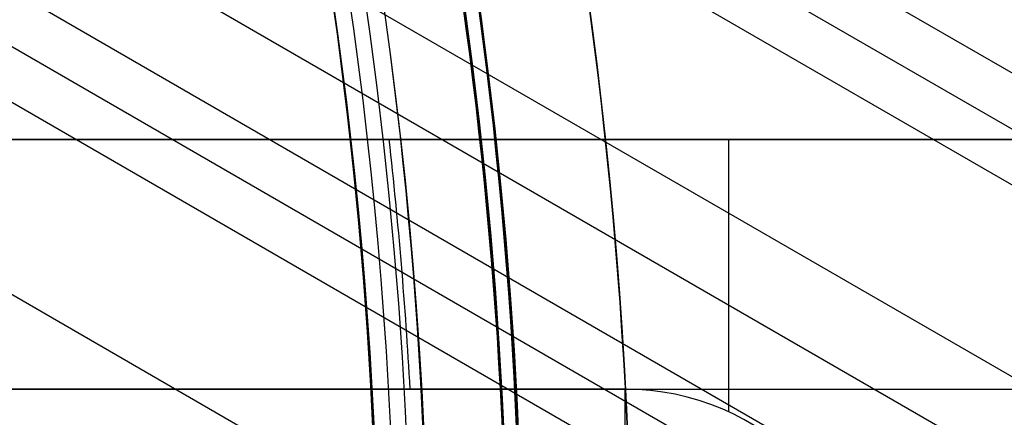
# Model space of a CAD drawing. Extents: x 16119 to 17321, y -6854 to -5812.
# Tile 38 of 68: x 16784.86 to 16800.65, y -6467.96 to -6461.59. Entities that reach past the tile are written whole.
import ezdxf

# ---------------------------------------------------------------- set-up
doc = ezdxf.new("R2010")
doc.units = 0
doc.layers.get('0').update_dxf_attribs({"linetype": 'CONTINUOUS'})
doc.layers.add('BLANCO_METALICO', color=7, linetype='CONTINUOUS')
doc.layers.add('COLOR', color=7, linetype='CONTINUOUS')

msp = doc.modelspace()

# ---------------------------------------------------------------- linework, layer by layer
for p, q in [((17316.07000060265, -6759.955562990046, 53.1223759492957), (16770.48303191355, -6444.960779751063, 53.12237594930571)), ((17313.32500434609, -6764.710035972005, 56.4424488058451), (16771.43134449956, -6451.847585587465, 56.4424488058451)), ((17312.63394154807, -6765.906991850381, 54.70892942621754), (16771.78152647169, -6453.645704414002, 54.70892942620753)), ((16772.2731812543, -6454.826326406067, 55.13187291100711), (17312.2456309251, -6766.579565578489, 55.13187291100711)), ((16786.43357260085, -6455.066593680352, 53.54531943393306), (17315.68168998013, -6760.628136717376, 53.54531943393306)), ((17311.85732030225, -6767.252139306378, 55.5548163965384), (16772.7242078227, -6455.983491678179, 55.55481639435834)), ((17315.29337935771, -6761.300710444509, 53.96826291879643), (16786.65076845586, -6456.088756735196, 53.96826291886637)), ((16785.16352889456, -6458.300952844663, 54.33859617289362), (17313.96366045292, -6763.603851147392, 54.33859617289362)), ((16773.79759173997, -6459.674064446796, 55.92514964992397), (17310.52760139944, -6769.555280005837, 55.92514964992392))]:
    msp.add_line(p, q)
at = {"extrusion": (0.1124755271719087, 0.1948133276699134, 0.9743700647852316)}
msp.add_lwpolyline([(-17751.20030889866, -2732.071003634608), (-17751.71085849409, -2731.762035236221), (-17752.21940430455, -2731.448370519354), (-17752.72588590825, -2731.130028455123), (-17753.23024307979, -2730.807029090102), (-17753.73241581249, -2730.479393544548), (-17754.23234434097, -2730.147144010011), (-17754.72996916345, -2729.810303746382), (-17755.22523106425, -2729.468897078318), (-17755.71807113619, -2729.122949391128), (-17756.20843080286, -2728.772487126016), (-17756.69625184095, -2728.417537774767), (-17757.18147640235, -2728.058129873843), (-17757.66404703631, -2727.694292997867), (-17758.14390671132, -2727.326057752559), (-17758.62099883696, -2726.953455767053), (-17759.09526728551, -2726.576519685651), (-17759.56665641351, -2726.195283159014), (-17760.03511108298, -2725.80978083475), (-17760.50057668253, -2725.420048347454), (-17760.96299914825, -2725.026122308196), (-17761.42232498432, -2724.62804029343), (-17761.87850128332, -2724.225840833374), (-17762.33147574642, -2723.81956339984), (-17762.78119670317, -2723.409248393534), (-17763.22761313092, -2722.994937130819), (-17763.6706746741, -2722.57667182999), (-17764.11033166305, -2722.154495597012), (-17764.54653513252, -2721.728452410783), (-17764.97923683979, -2721.298587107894), (-17765.40838928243, -2720.864945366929), (-17765.83394571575, -2720.427573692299), (-17766.25586016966, -2719.986519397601), (-17766.6740874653, -2719.541830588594), (-17767.08858323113, -2719.09355614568), (-17767.49930391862, -2718.641745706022), (-17767.90620681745, -2718.186449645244), (-17768.30925007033, -2717.727719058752), (-17768.70839268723, -2717.26560574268), (-17769.10359455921, -2716.800162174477), (-17769.49481647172, -2716.331441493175), (-17769.8820201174, -2715.859497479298), (-17770.26516810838, -2715.384384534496), (-17770.64422398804, -2714.906157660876), (-17771.01915224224, -2714.424872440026), (-17771.38991831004, -2713.940585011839), (-17771.75648859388, -2713.453352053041), (-17772.11883046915, -2712.963230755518), (-17772.47691229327, -2712.470278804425), (-17772.83070341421, -2711.974554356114), (-17773.18017417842, -2711.476116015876), (-17773.52529593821, -2710.975022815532), (-17773.86604105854, -2710.471334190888), (-17774.20238292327, -2709.965109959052), (-17774.53429594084, -2709.456410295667), (-17774.86175554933, -2708.945295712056), (-17775.18473822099, -2708.43182703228), (-17775.50322146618, -2707.916065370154), (-17775.81718383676, -2707.398072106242), (-17776.1266049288, -2706.877908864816), (-17776.43146538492, -2706.355637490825), (-17776.73174689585, -2705.83132002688), (-17777.02743220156, -2705.305018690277), (-17777.31850509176, -2704.776795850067), (-17777.60495040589, -2704.246714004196), (-17777.8867540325, -2703.714835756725), (-17778.16390290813, -2703.181223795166), (-17778.43638501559, -2702.645940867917), (-17778.70418938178, -2702.109049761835), (-17778.96730607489, -2701.57061327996), (-17779.22572620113, -2701.030694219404), (-17779.47944190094, -2700.489355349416), (-17779.72844634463, -2699.946659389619), (-17779.97273372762, -2699.402668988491), (-17780.21229926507, -2698.857446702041), (-17780.44713918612, -2698.311054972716), (-17780.67725072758, -2697.763556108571), (-17780.90263212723, -2697.21501226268), (-17781.12328261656, -2696.665485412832), (-17781.33920241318, -2696.115037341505), (-17781.55039271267, -2695.563729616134), (-17781.75685568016, -2695.011623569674), (-17781.95859444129, -2694.458780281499), (-17782.15561307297, -2693.905260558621), (-17782.34791659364, -2693.351124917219), (-17782.53551095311, -2692.796433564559), (-17782.7184030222, -2692.241246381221), (-17782.89660058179, -2691.685622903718), (-17783.07011231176, -2691.129622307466), (-17783.23894777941, -2690.573303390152), (-17783.40311742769, -2690.016724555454), (-17783.56263256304, -2689.459943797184), (-17783.71750534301, -2688.903018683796), (-17783.86774876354, -2688.346006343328), (-17784.01337664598, -2687.788963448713), (-17784.15440362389, -2687.231946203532), (-17784.29084512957, -2686.675010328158), (-17784.4227173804, -2686.118211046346), (-17784.55003736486, -2685.561603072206), (-17784.67282282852, -2685.005240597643), (-17784.79109225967, -2684.449177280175), (-17784.90486487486, -2683.893466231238), (-17785.0141606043, -2683.338160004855), (-17785.119000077, -2682.783310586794), (-17785.21940460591, -2682.228969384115), (-17785.31539617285, -2681.675187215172), (-17785.40699741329, -2681.122014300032), (-17785.49423160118, -2680.569500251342), (-17785.57712263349, -2680.017694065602), (-17785.65569501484, -2679.466644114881), (-17785.72997384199, -2678.916398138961), (-17785.79998478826, -2678.367003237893), (-17785.86575408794, -2677.81850586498), (-17785.9273085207, -2677.270951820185), (-17785.9846753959, -2676.724386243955), (-17786.03788253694, -2676.178853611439), (-17786.08695826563, -2675.634397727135), (-17786.13193138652, -2675.091061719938), (-17786.17283117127, -2674.54888803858), (-17786.20968734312, -2674.007918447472), (-17786.24253006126, -2673.468194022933), (-17786.2713899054, -2672.929755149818), (-17786.2962978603, -2672.392641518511), (-17786.31728530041, -2671.856892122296), (-17786.3343839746, -2671.322545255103), (-17786.34762599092, -2670.789638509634), (-17786.35704380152, -2670.258208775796), (-17786.36267018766, -2669.728292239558), (-17786.36453824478, -2669.199924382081), (-17786.36273902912, -2668.681383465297), (-17786.35732037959, -2668.161350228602), (-17786.3482510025, -2667.639858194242), (-17786.33549989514, -2667.116941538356), (-17786.31903635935, -2666.592635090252), (-17786.29883001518, -2666.066974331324), (-17786.27485081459, -2665.539995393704), (-17786.24706905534, -2665.011735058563), (-17786.2154553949, -2664.482230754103), (-17786.1799808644, -2663.95152055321), (-17786.14061688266, -2663.419643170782), (-17786.09733527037, -2662.886637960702), (-17786.05010826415, -2662.352544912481), (-17785.9989085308, -2661.817404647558), (-17785.94370918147, -2661.281258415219), (-17785.88448378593, -2660.744148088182), (-17785.82120638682, -2660.206116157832), (-17785.75385151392, -2659.667205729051), (-17785.68239419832, -2659.127460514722), (-17785.60680998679, -2658.586924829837), (-17785.52707495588, -2658.045643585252), (-17785.44316572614, -2657.503662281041), (-17785.35505947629, -2656.961026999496), (-17785.2627339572, -2656.417784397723), (-17785.16616750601, -2655.87398169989), (-17785.06533906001, -2655.329666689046), (-17784.96022817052, -2654.784887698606), (-17784.85081501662, -2654.239693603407), (-17784.73708041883, -2653.694133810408), (-17784.61900585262, -2653.148258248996), (-17784.49657346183, -2652.6021173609), (-17784.3697660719, -2652.055762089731), (-17784.23856720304, -2651.509243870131), (-17784.10296108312, -2650.96261461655), (-17783.96293266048, -2650.415926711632), (-17783.81846761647, -2649.869232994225), (-17783.66955237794, -2649.322586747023), (-17783.51617412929, -2648.776041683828), (-17783.35832082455, -2648.229651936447), (-17783.19598119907, -2647.683472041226), (-17783.02914478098, -2647.137556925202), (-17782.85780190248, -2646.591961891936), (-17782.68194371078, -2646.04674260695), (-17782.50156217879, -2645.501955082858), (-17782.31665011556, -2644.95765566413), (-17782.12720117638, -2644.413901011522), (-17781.93320987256, -2643.870748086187), (-17781.73467158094, -2643.328254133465), (-17781.53158255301, -2642.786476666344), (-17781.32393992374, -2642.245473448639), (-17781.11174172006, -2641.705302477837), (-17780.89498686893, -2641.166021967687), (-17780.67367520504, -2640.627690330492), (-17780.44780747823, -2640.090366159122), (-17780.21738536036, -2639.55410820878), (-17779.98241145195, -2639.018975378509), (-17779.74288928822, -2638.485026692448), (-17779.49882334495, -2637.952321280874), (-17779.25021904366, -2637.420918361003), (-17778.99708275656, -2636.890877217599), (-17778.73942181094, -2636.36225718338), (-17778.47724449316, -2635.835117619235), (-17778.21056005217, -2635.309517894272), (-17777.93937870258, -2634.785517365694), (-17777.66371162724, -2634.26317535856), (-17777.38357097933, -2633.742551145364), (-17777.09896988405, -2633.223703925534), (-17776.80992243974, -2632.7066928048), (-17776.5164437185, -2632.191576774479), (-17776.21854976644, -2631.678414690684), (-17775.91625760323, -2631.167265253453), (-17775.60958522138, -2630.658186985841), (-17775.29855158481, -2630.151238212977), (-17774.98317662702, -2629.646477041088), (-17774.66348124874, -2629.143961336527), (-17774.33948731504, -2628.643748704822), (-17774.01121765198, -2628.145896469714), (-17773.67869604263, -2627.650461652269), (-17773.34194722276, -2627.157500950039), (-17773.00099687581, -2626.667070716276), (-17772.65587162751, -2626.179226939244), (-17772.30659903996, -2625.694025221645), (-17771.95320760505, -2625.211520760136), (-17771.59572673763, -2624.731768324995), (-17771.23418676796, -2624.254822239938), (-17770.86861893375, -2623.780736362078), (-17770.49905537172, -2623.309564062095), (-17770.12552910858, -2622.841358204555), (-17769.74807405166, -2622.376171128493), (-17769.36672497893, -2621.914054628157), (-17768.98151752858, -2621.455059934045), (-17768.59248818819, -2620.999237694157), (-17768.19967428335, -2620.546637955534), (-17767.80311396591, -2620.097310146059), (-17767.40284620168, -2619.651303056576), (-17766.99891075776, -2619.208664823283), (-17766.59134818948, -2618.769442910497), (-17766.18019982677, -2618.333684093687), (-17765.7655077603, -2617.90143444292), (-17765.34731482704, -2617.472739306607), (-17764.9256645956, -2617.047643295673), (-17764.50060135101, -2616.62619026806), (-17764.07217007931, -2616.208423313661), (-17763.64041645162, -2615.794384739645), (-17763.20538680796, -2615.384116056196), (-17762.7671281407, -2614.977657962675), (-17762.3256880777, -2614.575050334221), (-17761.88111486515, -2614.176332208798), (-17761.43345735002, -2613.781541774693), (-17760.98276496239, -2613.390716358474), (-17760.52908769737, -2613.003892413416), (-17760.07247609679, -2612.6211055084), (-17759.61298123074, -2612.242390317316), (-17759.15065467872, -2611.867780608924), (-17758.68554851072, -2611.497309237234), (-17758.21771526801, -2611.131008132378), (-17757.74720794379, -2610.768908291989), (-17757.27407996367, -2610.411039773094), (-17756.79838516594, -2610.05743168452), (-17756.32017778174, -2609.708112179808), (-17755.83951241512, -2609.363108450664), (-17755.35644402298, -2609.022446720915), (-17754.87102789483, -2608.686152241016), (-17754.38331963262, -2608.354249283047), (-17753.89337513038, -2608.026761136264), (-17753.40125055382, -2607.703710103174), (-17752.90700231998, -2607.385117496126), (-17752.41068707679, -2607.071003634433)], dxfattribs=at)
at = {"extrusion": (0.1124755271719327, 0.1948133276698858, 0.9743700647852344)}
msp.add_lwpolyline([(-17750.28945111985, -2607.071003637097), (-17750.81052073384, -2607.37579482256), (-17751.32964040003, -2607.685445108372), (-17751.84674684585, -2607.999936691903), (-17752.36177696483, -2608.319250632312), (-17752.87466784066, -2608.643366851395), (-17753.38535677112, -2608.972264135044), (-17753.89378129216, -2609.305920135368), (-17754.39987920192, -2609.644311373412), (-17754.90358858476, -2609.987413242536), (-17755.40484783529, -2610.335200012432), (-17755.90359568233, -2610.687644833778), (-17756.39977121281, -2611.044719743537), (-17756.89331389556, -2611.406395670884), (-17757.38416360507, -2611.77264244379), (-17757.87226064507, -2612.143428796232), (-17758.35754577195, -2612.518722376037), (-17758.83996021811, -2612.898489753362), (-17759.31944571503, -2613.282696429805), (-17759.79594451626, -2613.671306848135), (-17760.26939942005, -2614.06428440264), (-17760.73975379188, -2614.461591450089), (-17761.20695158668, -2614.863189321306), (-17761.67093737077, -2615.269038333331), (-17762.13165634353, -2615.679097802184), (-17762.5890543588, -2616.093326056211), (-17763.04307794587, -2616.511680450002), (-17763.49367433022, -2616.934117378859), (-17763.94079145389, -2617.360592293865), (-17764.38437799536, -2617.791059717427), (-17764.82438338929, -2618.225473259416), (-17765.26075784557, -2618.663785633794), (-17765.69345236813, -2619.105948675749), (-17766.12241877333, -2619.551913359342), (-17766.54760970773, -2620.001629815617), (-17766.96897866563, -2620.455047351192), (-17767.38648000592, -2620.912114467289), (-17767.80006896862, -2621.372778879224), (-17768.20970169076, -2621.836987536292), (-17768.61533522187, -2622.304686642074), (-17769.01692753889, -2622.775821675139), (-17769.41443756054, -2623.250337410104), (-17769.8078251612, -2623.728177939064), (-17770.19705118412, -2624.209286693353), (-17770.58207745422, -2624.693606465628), (-17770.96286679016, -2625.181079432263), (-17771.33938301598, -2625.671647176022), (-17771.71159097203, -2626.165250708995), (-17772.07945652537, -2626.661830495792), (-17772.44294657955, -2627.161326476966), (-17772.80202908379, -2627.663678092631), (-17773.15667304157, -2628.168824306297), (-17773.50684851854, -2628.676703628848), (-17773.85252664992, -2629.187254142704), (-17774.19367964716, -2629.700413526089), (-17774.53028080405, -2630.21611907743), (-17774.86230450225, -2630.734307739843), (-17775.18972621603, -2631.254916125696), (-17775.51252251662, -2631.777880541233), (-17775.83067107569, -2632.303137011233), (-17776.14415066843, -2632.830621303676), (-17776.45294117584, -2633.360268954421), (-17776.7570235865, -2633.892015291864), (-17777.0563799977, -2634.425795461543), (-17777.35099361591, -2634.961544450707), (-17777.64084875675, -2635.499197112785), (-17777.92593084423, -2636.038688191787), (-17778.20622640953, -2636.579952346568), (-17778.48172308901, -2637.122924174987), (-17778.75240962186, -2637.667538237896), (-17779.01827584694, -2638.213729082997), (-17779.27931269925, -2638.76143126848), (-17779.53551220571, -2639.3105793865), (-17779.78686748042, -2639.861108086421), (-17780.03337271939, -2640.412952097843), (-17780.27502319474, -2640.966046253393), (-17780.51181524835, -2641.520325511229), (-17780.74374628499, -2642.075724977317), (-17780.97081476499, -2642.632179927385), (-17781.19302019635, -2643.189625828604), (-17781.41036312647, -2643.747998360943), (-17781.62284513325, -2644.307233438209), (-17781.8304688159, -2644.867267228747), (-17782.03323778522, -2645.4280361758), (-17782.23115665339, -2645.989477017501), (-17782.4242310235, -2646.551526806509), (-17782.61246747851, -2647.114122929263), (-17782.7958735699, -2647.677203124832), (-17782.97445780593, -2648.240705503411), (-17783.1482296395, -2648.80456856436), (-17783.31719945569, -2649.368731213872), (-17783.48137855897, -2649.933132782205), (-17783.64077916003, -2650.497713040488), (-17783.79541436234, -2651.062412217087), (-17783.94529814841, -2651.627171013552), (-17784.09044536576, -2652.191930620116), (-17784.23087171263, -2652.756632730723), (-17784.36659372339, -2653.321219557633), (-17784.49762875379, -2653.885633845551), (-17784.62399496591, -2654.449818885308), (-17784.74571131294, -2655.013718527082), (-17784.86279752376, -2655.577277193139), (-17784.97527408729, -2656.140439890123), (-17785.08316223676, -2656.703152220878), (-17785.18648393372, -2657.265360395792), (-17785.28526185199, -2657.827011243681), (-17785.37951936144, -2658.388052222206), (-17785.46928051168, -2658.948431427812), (-17785.55457001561, -2659.508097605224), (-17785.63541323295, -2660.067000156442), (-17785.71183615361, -2660.625089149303), (-17785.78386538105, -2661.182315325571), (-17785.8515281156, -2661.738630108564), (-17785.91485213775, -2662.293985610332), (-17785.9738657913, -2662.848334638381), (-17786.0285979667, -2663.40163070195), (-17786.07907808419, -2663.953828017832), (-17786.12533607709, -2664.504881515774), (-17786.16740237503, -2665.054746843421), (-17786.20530788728, -2665.60338037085), (-17786.23908398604, -2666.150739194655), (-17786.26876248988, -2666.696781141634), (-17786.29437564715, -2667.241464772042), (-17786.31595611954, -2667.784749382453), (-17786.3335369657, -2668.326595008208), (-17786.34715162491, -2668.866962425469), (-17786.35683390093, -2669.405813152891), (-17786.36261794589, -2669.943109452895), (-17786.36453824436, -2670.478814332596), (-17786.36278657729, -2670.990457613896), (-17786.35751139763, -2671.503554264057), (-17786.34868263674, -2672.01807209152), (-17786.33627050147, -2672.533978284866), (-17786.32024548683, -2673.051239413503), (-17786.30057838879, -2673.569821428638), (-17786.27724031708, -2674.089689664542), (-17786.25020270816, -2674.610808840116), (-17786.21943733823, -2675.133143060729), (-17786.18491633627, -2675.656655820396), (-17786.14661219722, -2676.181310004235), (-17786.10449779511, -2676.707067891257), (-17786.05854639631, -2677.233891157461), (-17786.00873167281, -2677.761740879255), (-17785.95502771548, -2678.2905775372), (-17785.89740904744, -2678.820361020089), (-17785.83585063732, -2679.351050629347), (-17785.77032791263, -2679.882605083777), (-17785.7008167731, -2680.414982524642), (-17785.627293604, -2680.94814052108), (-17785.54973528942, -2681.482036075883), (-17785.46811922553, -2682.016625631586), (-17785.38242333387, -2682.55186507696), (-17785.29262607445, -2683.087709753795), (-17785.19870645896, -2683.624114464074), (-17785.10064406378, -2684.16103347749), (-17784.99841904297, -2684.698420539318), (-17784.89201214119, -2685.236228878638), (-17784.78140470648, -2685.774411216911), (-17784.66657870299, -2686.312919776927), (-17784.54751672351, -2686.851706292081), (-17784.424202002, -2687.390722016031), (-17784.29661842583, -2687.929917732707), (-17784.16475054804, -2688.46924376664), (-17784.02858359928, -2689.008649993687), (-17783.88810349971, -2689.548085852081), (-17783.7432968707, -2690.087500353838), (-17783.59415104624, -2690.626842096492), (-17783.44065408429, -2691.166059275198), (-17783.28279477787, -2691.705099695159), (-17783.12056266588, -2692.243910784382), (-17782.95394804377, -2692.782439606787), (-17782.78294197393, -2693.320632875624), (-17782.60753629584, -2693.858436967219), (-17782.42772363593, -2694.395797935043), (-17782.24349741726, -2694.932661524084), (-17782.05485186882, -2695.468973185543), (-17781.86178203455, -2696.004678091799), (-17781.66428378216, -2696.539721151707), (-17781.46235381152, -2697.074047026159), (-17781.25598966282, -2697.607600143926), (-17781.04518972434, -2698.140324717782), (-17780.82995323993, -2698.672164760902), (-17780.61028031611, -2699.203064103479), (-17780.38617192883, -2699.732966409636), (-17780.15762992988, -2700.261815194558), (-17779.92465705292, -2700.789553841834), (-17779.68725691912, -2701.316125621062), (-17779.44543404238, -2701.841473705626), (-17779.19919383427, -2702.365541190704), (-17778.94854260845, -2702.888271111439), (-17778.69348758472, -2703.409606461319), (-17778.43403689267, -2703.929490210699), (-17778.17019957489, -2704.447865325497), (-17777.90198558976, -2704.964674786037), (-17777.62940581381, -2705.479861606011), (-17777.35247204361, -2705.993368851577), (-17777.07119699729, -2706.505139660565), (-17776.78559431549, -2707.015117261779), (-17776.49567856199, -2707.523244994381), (-17776.20146522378, -2708.029466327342), (-17775.90297071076, -2708.533724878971), (-17775.60021235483, -2709.035964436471), (-17775.29320840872, -2709.536128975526), (-17774.98197804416, -2710.034162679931), (-17774.6665413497, -2710.530009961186), (-17774.34691932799, -2711.023615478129), (-17774.02313389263, -2711.514924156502), (-17773.69520786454, -2712.003881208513), (-17773.3631649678, -2712.490432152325), (-17773.02702982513, -2712.974522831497), (-17772.68682795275, -2713.456099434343), (-17772.34258575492, -2713.935108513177), (-17771.9943305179, -2714.411497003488), (-17771.64209040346, -2714.885212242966), (-17771.28589444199, -2715.356201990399), (-17770.92577252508, -2715.824414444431), (-17770.56175539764, -2716.289798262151), (-17770.19387464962, -2716.752302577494), (-17769.82216270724, -2717.211877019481), (-17769.44665282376, -2717.668471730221), (-17769.06737906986, -2718.122037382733), (-17768.68437632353, -2718.572525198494), (-17768.29768025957, -2719.019886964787), (-17767.90732733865, -2719.46407505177), (-17767.51335479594, -2719.905042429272), (-17767.11580062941, -2720.342742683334), (-17766.71470358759, -2720.777130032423), (-17766.31010315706, -2721.208159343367), (-17765.90203954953, -2721.635786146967), (-17765.49055368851, -2722.059966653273), (-17765.0756871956, -2722.480657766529), (-17764.65748237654, -2722.897817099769), (-17764.23598220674, -2723.311402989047), (-17763.81123031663, -2723.721374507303), (-17763.3832709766, -2724.127691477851), (-17762.95214908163, -2724.530314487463), (-17762.51791013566, -2724.929204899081), (-17762.08060023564, -2725.324324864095), (-17761.64026605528, -2725.715637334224), (-17761.19695482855, -2726.103106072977), (-17760.75071433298, -2726.486695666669), (-17760.30159287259, -2726.866371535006), (-17759.84963926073, -2727.242099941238), (-17759.39490280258, -2727.613848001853), (-17758.93743327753, -2727.981583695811), (-17758.47728092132, -2728.34527587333), (-17758.01449640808, -2728.704894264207), (-17757.54913083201, -2729.060409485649), (-17757.08123568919, -2729.411793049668), (-17756.610862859, -2729.759017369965), (-17756.13806458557, -2730.102055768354), (-17755.66289345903, -2730.4408824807), (-17755.18540239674, -2730.775472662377), (-17754.70564462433, -2731.105802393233), (-17754.22367365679, -2731.431848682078), (-17753.73954327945, -2731.75358947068), (-17753.25330752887, -2732.071003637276)], dxfattribs=at)
at = {"extrusion": (0.112475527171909, 0.1948133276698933, 0.9743700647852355)}
msp.add_lwpolyline([(-17756.65049703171, -2607.07100363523), (-17757.12591185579, -2607.406121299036), (-17757.59907532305, -2607.745312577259), (-17758.06993828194, -2608.088554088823), (-17758.53845187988, -2608.435821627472), (-17759.00456757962, -2608.787090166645), (-17759.46823717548, -2609.142333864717), (-17759.92941280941, -2609.501526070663), (-17760.38804698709, -2609.864639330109), (-17760.84409259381, -2610.231645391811), (-17761.29750291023, -2610.602515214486), (-17761.74823162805, -2610.97721897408), (-17762.19623286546, -2611.355726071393), (-17762.64146118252, -2611.738005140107), (-17763.08387159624, -2612.124024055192), (-17763.52341959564, -2612.513749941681), (-17763.96006115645, -2612.907149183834), (-17764.39375275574, -2613.304187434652), (-17764.82445138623, -2613.704829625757), (-17765.25211457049, -2614.109039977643), (-17765.67670037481, -2614.516782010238), (-17766.09816742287, -2614.92801855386), (-17766.51647490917, -2615.342711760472), (-17766.93158261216, -2615.760823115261), (-17767.34345090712, -2616.182313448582), (-17767.75204077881, -2616.60714294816), (-17768.15731383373, -2617.035271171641), (-17768.55923231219, -2617.46665705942), (-17768.95775909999, -2617.90125894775), (-17769.35285773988, -2618.339034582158), (-17769.7444924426, -2618.779941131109), (-17770.13262809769, -2619.223935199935), (-17770.51723028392, -2619.670972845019), (-17770.89826527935, -2620.121009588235), (-17771.27570007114, -2620.574000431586), (-17771.64950236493, -2621.029899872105), (-17772.01964059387, -2621.48866191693), (-17772.38608392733, -2621.950240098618), (-17772.74880227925, -2622.414587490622), (-17773.10776631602, -2622.881656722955), (-17773.46294746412, -2623.351399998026), (-17773.81431791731, -2623.82376910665), (-17774.16185064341, -2624.298715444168), (-17774.5055193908, -2624.776190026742), (-17774.84529869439, -2625.256143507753), (-17775.18116388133, -2625.738526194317), (-17775.51309107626, -2626.223288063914), (-17775.84105720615, -2626.710378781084), (-17776.16504000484, -2627.199747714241), (-17776.48501801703, -2627.691343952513), (-17776.80097060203, -2628.185116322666), (-17777.11287793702, -2628.681013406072), (-17777.42072101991, -2629.178983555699), (-17777.72448167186, -2629.678974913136), (-17778.02414253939, -2630.180935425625), (-17778.31968709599, -2630.684812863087), (-17778.61109964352, -2631.190554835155), (-17778.89836531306, -2631.698108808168), (-17779.18147006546, -2632.207422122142), (-17779.46040069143, -2632.718442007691), (-17779.73514481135, -2633.23111560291), (-17780.00569087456, -2633.745389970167), (-17780.27202815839, -2634.261212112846), (-17780.53414676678, -2634.778528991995), (-17780.79203762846, -2635.297287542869), (-17781.04569249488, -2635.817434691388), (-17781.29510393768, -2636.338917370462), (-17781.54026534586, -2636.861682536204), (-17781.78117092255, -2637.385677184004), (-17782.01781568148, -2637.91084836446), (-17782.25019544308, -2638.437143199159), (-17782.47830683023, -2638.964508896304), (-17782.70214726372, -2639.492892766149), (-17782.92171495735, -2640.022242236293), (-17783.13700891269, -2640.552504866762), (-17783.34802891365, -2641.083628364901), (-17783.55477552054, -2641.615560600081), (-17783.75725006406, -2642.148249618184), (-17783.95545463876, -2642.681643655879), (-17784.14939209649, -2643.215691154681), (-17784.33906603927, -2643.750340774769), (-17784.52448081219, -2644.285541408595), (-17784.70564149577, -2644.821242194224), (-17784.88255389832, -2645.35739252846), (-17785.05522454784, -2645.893942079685), (-17785.22366068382, -2646.430840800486), (-17785.38787024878, -2646.968038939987), (-17785.54786187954, -2647.505487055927), (-17785.70364489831, -2648.04313602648), (-17785.85522930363, -2648.580937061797), (-17786.00262576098, -2649.118841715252), (-17786.14584559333, -2649.656801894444), (-17786.28490077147, -2650.19476987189), (-17786.4198039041, -2650.732698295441), (-17786.55056822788, -2651.270540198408), (-17786.6772075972, -2651.808249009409), (-17786.7997364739, -2652.345778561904), (-17786.91816991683, -2652.883083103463), (-17787.03252357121, -2653.420117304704), (-17787.14281365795, -2653.956836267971), (-17787.24905696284, -2654.493195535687), (-17787.3512708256, -2655.02915109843), (-17787.44947312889, -2655.564659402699), (-17787.54368228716, -2656.099677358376), (-17787.63391723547, -2656.634162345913), (-17787.72019741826, -2657.168072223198), (-17787.80254277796, -2657.701365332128), (-17787.88097374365, -2658.234000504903), (-17787.95551121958, -2658.765937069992), (-17788.02617657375, -2659.29713485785), (-17788.09299162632, -2659.827554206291), (-17788.15597863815, -2660.357155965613), (-17788.21516029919, -2660.88590150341), (-17788.27055971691, -2661.413752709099), (-17788.32220040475, -2661.940671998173), (-17788.3701062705, -2662.466622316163), (-17788.41430160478, -2662.991567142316), (-17788.45481106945, -2663.515470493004), (-17788.4916596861, -2664.038296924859), (-17788.52487282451, -2664.560011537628), (-17788.55447619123, -2665.08057997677), (-17788.58049581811, -2665.599968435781), (-17788.60295805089, -2666.118143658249), (-17788.62188953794, -2666.635072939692), (-17788.63731721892, -2667.150724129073), (-17788.64926831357, -2667.665065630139), (-17788.65777031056, -2668.178066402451), (-17788.66285095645, -2668.689695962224), (-17788.66453824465, -2669.199924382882), (-17788.66279076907, -2669.719173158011), (-17788.65752855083, -2670.239872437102), (-17788.64872209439, -2670.761990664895), (-17788.63634216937, -2671.285495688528), (-17788.6203598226, -2671.810354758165), (-17788.60074639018, -2672.336534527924), (-17788.57747350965, -2672.864001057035), (-17788.55051313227, -2673.392719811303), (-17788.51983753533, -2673.922655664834), (-17788.48541933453, -2674.453772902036), (-17788.4472314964, -2674.986035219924), (-17788.40524735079, -2675.519405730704), (-17788.35944060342, -2676.053846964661), (-17788.30978534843, -2676.589320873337), (-17788.25625608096, -2677.125788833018), (-17788.1988277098, -2677.663211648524), (-17788.13747556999, -2678.201549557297), (-17788.07217543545, -2678.740762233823), (-17788.00290353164, -2679.280808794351), (-17787.92963654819, -2679.821647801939), (-17787.85235165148, -2680.363237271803), (-17787.77102649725, -2680.905534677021), (-17787.68563924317, -2681.448496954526), (-17787.59616856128, -2681.992080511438), (-17787.50259365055, -2682.536241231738), (-17787.40489424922, -2683.080934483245), (-17787.30305064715, -2683.626115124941), (-17787.19704369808, -2684.171737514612), (-17787.08685483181, -2684.717755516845), (-17786.97246606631, -2685.264122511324), (-17786.85386001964, -2685.810791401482), (-17786.73101992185, -2686.357714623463), (-17786.60392962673, -2686.904844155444), (-17786.47257362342, -2687.452131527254), (-17786.33693704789, -2687.999527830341), (-17786.19700569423, -2688.546983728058), (-17786.05276602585, -2689.094449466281), (-17785.90420518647, -2689.641874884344), (-17785.75131101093, -2690.189209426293), (-17785.59407203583, -2690.736402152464), (-17785.43247750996, -2691.283401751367), (-17785.2665174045, -2691.830156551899), (-17785.09618242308, -2692.376614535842), (-17784.92146401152, -2692.922723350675), (-17784.74235436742, -2693.468430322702), (-17784.55884644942, -2694.013682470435), (-17784.37093398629, -2694.55842651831), (-17784.17861148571, -2695.102608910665), (-17783.98187424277, -2695.646175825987), (-17783.78071834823, -2696.189073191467), (-17783.57514069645, -2696.731246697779), (-17783.36513899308, -2697.272641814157), (-17783.15071176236, -2697.813203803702), (-17782.93185835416, -2698.352877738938), (-17782.7085789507, -2698.891608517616), (-17782.48087457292, -2699.429340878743), (-17782.2487470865, -2699.966019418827), (-17782.0121992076, -2700.501588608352), (-17781.77123450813, -2701.035992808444), (-17781.52585742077, -2701.569176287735), (-17781.27607324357, -2702.101083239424), (-17781.02188814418, -2702.631657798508), (-17780.76330916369, -2703.160844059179), (-17780.50034422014, -2703.688586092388), (-17780.23300211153, -2704.214827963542), (-17779.96129251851, -2704.739513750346), (-17779.68522600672, -2705.262587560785), (-17779.40481402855, -2705.783993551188), (-17779.12006892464, -2706.303675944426), (-17778.83100392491, -2706.821579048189), (-17778.53763314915, -2707.337647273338), (-17778.23997160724, -2707.851825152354), (-17777.93803519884, -2708.364057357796), (-17777.63184071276, -2708.874288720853), (-17777.32140582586, -2709.3824642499), (-17777.00674910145, -2709.888529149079), (-17776.68788998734, -2710.392428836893), (-17776.36484881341, -2710.894108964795), (-17776.03764678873, -2711.393515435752), (-17775.70630599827, -2711.890594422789), (-17775.37084939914, -2712.38529238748), (-17775.03130081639, -2712.877556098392), (-17774.68768493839, -2713.367332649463), (-17774.34002731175, -2713.854569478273), (-17773.98835433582, -2714.339214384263), (-17773.63269325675, -2714.82121554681), (-17773.27307216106, -2715.300521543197), (-17772.90951996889, -2715.777081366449), (-17772.5420664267, -2716.250844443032), (-17772.17074209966, -2716.721760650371), (-17771.7955783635, -2717.189780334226), (-17771.41660739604, -2717.654854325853), (-17771.03386216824, -2718.116933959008), (-17770.64737643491, -2718.575971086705), (-17770.25718472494, -2719.03191809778), (-17769.86332233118, -2719.484727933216), (-17769.46582529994, -2719.934354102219), (-17769.06473042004, -2720.380750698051), (-17768.66007521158, -2720.823872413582), (-17768.25189791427, -2721.263674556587), (-17767.84023747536, -2721.700113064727), (-17767.42513353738, -2722.133144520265), (-17767.00662642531, -2722.562726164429), (-17766.5847571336, -2722.988815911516), (-17766.15956731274, -2723.411372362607), (-17765.73109925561, -2723.830354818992), (-17765.29939588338, -2724.24572329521), (-17764.8645007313, -2724.65743853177), (-17764.42645793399, -2725.065462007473), (-17763.98531221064, -2725.469755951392), (-17763.54110884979, -2725.870283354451), (-17763.09389369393, -2726.267007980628), (-17762.64371312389, -2726.659894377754), (-17762.19061404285, -2727.048907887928), (-17761.73464386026, -2727.434014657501), (-17761.2758504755, -2727.815181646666), (-17760.81428226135, -2728.192376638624), (-17760.34998804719, -2728.565568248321), (-17759.88301710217, -2728.934725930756), (-17759.41341911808, -2729.299819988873), (-17758.94124419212, -2729.660821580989), (-17758.46654280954, -2730.017702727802), (-17757.98936582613, -2730.370436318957), (-17757.50976445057, -2730.718996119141), (-17757.02779022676, -2731.063356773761), (-17756.54349501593, -2731.403493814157), (-17756.0569309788, -2731.739383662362), (-17755.56815055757, -2732.071003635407)], dxfattribs=at)
at = {"extrusion": (0.1124755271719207, 0.1948133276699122, 0.9743700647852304)}
msp.add_lwpolyline([(-17757.40811450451, -2732.071003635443), (-17757.87404524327, -2731.733680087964), (-17758.33770464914, -2731.3924203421), (-17758.79904584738, -2731.047248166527), (-17759.25802227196, -2730.698188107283), (-17759.71458768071, -2730.345265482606), (-17760.1686961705, -2729.988506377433), (-17760.62030219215, -2729.627937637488), (-17761.06936056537, -2729.263586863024), (-17761.51582649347, -2728.895482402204), (-17761.95965557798, -2728.52365334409), (-17762.40080383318, -2728.148129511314), (-17762.83922770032, -2727.76894145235), (-17763.27488406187, -2727.386120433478), (-17763.70773025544, -2726.999698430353), (-17764.1377240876, -2726.609708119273), (-17764.56482384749, -2726.216182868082), (-17764.9889883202, -2725.819156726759), (-17765.4101768, -2725.41866441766), (-17765.82834910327, -2725.014741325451), (-17766.2434655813, -2724.607423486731), (-17766.65548713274, -2724.196747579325), (-17767.0643752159, -2723.7827509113), (-17767.47009186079, -2723.36547140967), (-17767.87259968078, -2722.944947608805), (-17768.27186188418, -2722.521218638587), (-17768.66784228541, -2722.09432421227), (-17769.06050531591, -2721.66430461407), (-17769.44981603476, -2721.231200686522), (-17769.83574013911, -2720.795053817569), (-17770.21824397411, -2720.355905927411), (-17770.59729454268, -2719.913799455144), (-17770.97285951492, -2719.468777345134), (-17771.34490723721, -2719.020883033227), (-17771.71340674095, -2718.570160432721), (-17772.07832775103, -2718.116653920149), (-17772.4396406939, -2717.660408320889), (-17772.79731670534, -2717.20146889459), (-17773.15132763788, -2716.739881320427), (-17773.50164606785, -2716.27569168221), (-17773.84824530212, -2715.808946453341), (-17774.19109938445, -2715.33969248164), (-17774.53018310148, -2714.867976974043), (-17774.86547198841, -2714.393847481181), (-17775.19694233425, -2713.917351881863), (-17775.52457118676, -2713.438538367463), (-17775.84833635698, -2712.957455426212), (-17776.16821642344, -2712.474151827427), (-17776.48419073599, -2711.98867660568), (-17776.79623941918, -2711.501079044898), (-17777.10434337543, -2711.011408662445), (-17777.40848428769, -2710.519715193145), (-17777.70864462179, -2710.026048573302), (-17778.00480762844, -2709.530458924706), (-17778.29695734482, -2709.032996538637), (-17778.58507859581, -2708.533711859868), (-17778.86915699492, -2708.032655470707), (-17779.14917894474, -2707.529878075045), (-17779.42513163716, -2707.025430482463), (-17779.69700305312, -2706.519363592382), (-17779.96478196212, -2706.011728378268), (-17780.22845792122, -2705.502575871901), (-17780.48802127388, -2704.991957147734), (-17780.74346314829, -2704.479923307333), (-17780.99477545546, -2703.966525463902), (-17781.24195088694, -2703.45181472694), (-17781.48498291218, -2702.935842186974), (-17781.72386577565, -2702.418658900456), (-17781.95859449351, -2701.900315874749), (-17782.18916485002, -2701.380864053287), (-17782.41557339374, -2700.860354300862), (-17782.63781743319, -2700.338837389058), (-17782.85589503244, -2699.816363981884), (-17783.06980500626, -2699.292984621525), (-17783.27954691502, -2698.768749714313), (-17783.48512105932, -2698.24370951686), (-17783.68652847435, -2697.717914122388), (-17783.88377092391, -2697.191413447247), (-17784.07685089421, -2696.664257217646), (-17784.26577158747, -2696.13649495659), (-17784.45053691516, -2695.608175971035), (-17784.63115149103, -2695.079349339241), (-17784.80762062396, -2694.550063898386), (-17784.97995031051, -2694.020368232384), (-17785.14814722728, -2693.490310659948), (-17785.312218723, -2692.959939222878), (-17785.47217281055, -2692.429301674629), (-17785.62801815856, -2691.898445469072), (-17785.77976408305, -2691.367417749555), (-17785.92742053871, -2690.836265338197), (-17786.07099811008, -2690.305034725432), (-17786.21050800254, -2689.773772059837), (-17786.34596203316, -2689.242523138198), (-17786.47737262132, -2688.711333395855), (-17786.60475277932, -2688.180247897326), (-17786.72811610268, -2687.649311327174), (-17786.84747676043, -2687.118567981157), (-17786.96284948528, -2686.588061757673), (-17787.07424956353, -2686.057836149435), (-17787.18169282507, -2685.527934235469), (-17787.28519563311, -2684.998398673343), (-17787.38477487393, -2684.469271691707), (-17787.48044794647, -2683.940595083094), (-17787.57223275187, -2683.412410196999), (-17787.66014768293, -2682.884757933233), (-17787.74421161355, -2682.357678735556), (-17787.82444388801, -2681.831212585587), (-17787.90086431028, -2681.305398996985), (-17787.9734931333, -2680.780277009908), (-17788.04235104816, -2680.255885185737), (-17788.10745917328, -2679.732261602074), (-17788.16883904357, -2679.20944384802), (-17788.22651259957, -2678.687469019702), (-17788.28050217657, -2678.166373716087), (-17788.3308304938, -2677.646194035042), (-17788.37752064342, -2677.126965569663), (-17788.4205960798, -2676.608723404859), (-17788.4600806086, -2676.09150211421), (-17788.49599837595, -2675.575335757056), (-17788.52837385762, -2675.06025787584), (-17788.55723184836, -2674.546301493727), (-17788.58259745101, -2674.033499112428), (-17788.60449606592, -2673.521882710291), (-17788.62295338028, -2673.011483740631), (-17788.63799535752, -2672.502333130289), (-17788.64964822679, -2671.994461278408), (-17788.65793847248, -2671.487898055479), (-17788.66289282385, -2670.982672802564), (-17788.66453824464, -2670.478814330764), (-17788.66274545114, -2669.952875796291), (-17788.65734650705, -2669.42544960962), (-17788.64831076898, -2668.896568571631), (-17788.63560787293, -2668.366266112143), (-17788.61920774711, -2667.834576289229), (-17788.59908062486, -2667.301533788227), (-17788.57519705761, -2666.767173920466), (-17788.54752792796, -2666.231532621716), (-17788.51604446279, -2665.694646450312), (-17788.48071824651, -2665.156552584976), (-17788.44152123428, -2664.617288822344), (-17788.39842576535, -2664.076893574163), (-17788.35140457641, -2663.535405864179), (-17788.30043081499, -2662.992865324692), (-17788.2454780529, -2662.449312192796), (-17788.18652029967, -2661.904787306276), (-17788.12353201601, -2661.35933209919), (-17788.0564881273, -2660.812988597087), (-17787.98536403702, -2660.265799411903), (-17787.91013564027, -2659.717807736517), (-17787.83077933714, -2659.169057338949), (-17787.74727204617, -2658.61959255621), (-17787.65959121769, -2658.069458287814), (-17787.56771484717, -2657.518699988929), (-17787.47162148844, -2656.967363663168), (-17787.37129026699, -2656.415495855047), (-17787.26670089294, -2655.863143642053), (-17787.15783367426, -2655.31035462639), (-17787.04466952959, -2654.757176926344), (-17786.92719000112, -2654.203659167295), (-17786.80537726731, -2653.649850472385), (-17786.67921415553, -2653.095800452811), (-17786.54868415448, -2652.541559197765), (-17786.41377142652, -2651.98717726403), (-17786.27446081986, -2651.432705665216), (-17786.13073788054, -2650.878195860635), (-17785.98258886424, -2650.323699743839), (-17785.83000074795, -2649.769269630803), (-17785.67296124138, -2649.21495824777), (-17785.51145879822, -2648.660818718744), (-17785.34548262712, -2648.106904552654), (-17785.1750227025, -2647.553269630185), (-17785.00006977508, -2646.999968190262), (-17784.82061538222, -2646.447054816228), (-17784.63665185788, -2645.894584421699), (-17784.44817234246, -2645.342612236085), (-17784.25517079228, -2644.791193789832), (-17784.05764198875, -2644.240384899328), (-17783.8555815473, -2643.69024165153), (-17783.64898592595, -2643.140820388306), (-17783.43785243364, -2642.592177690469), (-17783.2221792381, -2642.044370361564), (-17783.00196537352, -2641.497455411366), (-17782.77721074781, -2640.951490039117), (-17782.54791614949, -2640.406531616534), (-17782.31408325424, -2639.862637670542), (-17782.07571463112, -2639.3198658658), (-17781.83281374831, -2638.778273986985), (-17781.58538497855, -2638.23791992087), (-17781.33343360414, -2637.698861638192), (-17781.0769658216, -2637.161157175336), (-17780.8159887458, -2636.624864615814), (-17780.55051041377, -2636.090042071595), (-17780.28053978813, -2635.556747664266), (-17780.00608675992, -2635.025039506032), (-17779.72716215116, -2634.494975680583), (-17779.4437777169, -2633.966614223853), (-17779.15594614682, -2633.440013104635), (-17778.86368106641, -2632.915230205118), (-17778.56699703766, -2632.392323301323), (-17778.26590955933, -2631.87135004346), (-17777.9604350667, -2631.352367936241), (-17777.65059093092, -2630.835434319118), (-17777.33639545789, -2630.320606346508), (-17777.01786788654, -2629.807940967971), (-17776.69502838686, -2629.297494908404), (-17776.36789805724, -2628.789324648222), (-17776.0364989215, -2628.283486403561), (-17775.7008539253, -2627.780036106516), (-17775.36098693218, -2627.27902938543), (-17775.01692271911, -2626.780521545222), (-17774.6686869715, -2626.284567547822), (-17774.3163062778, -2625.791221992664), (-17773.95980812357, -2625.300539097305), (-17773.59922088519, -2624.812572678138), (-17773.23457382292, -2624.327376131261), (-17772.86589707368, -2623.845002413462), (-17772.49322164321, -2623.365504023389), (-17772.11657939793, -2622.888932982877), (-17771.73600305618, -2622.415340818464), (-17771.35152617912, -2621.944778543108), (-17770.96318316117, -2621.477296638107), (-17770.57100921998, -2621.012945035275), (-17770.17504038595, -2620.551773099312), (-17769.77531349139, -2620.093829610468), (-17769.37186615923, -2619.639162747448), (-17768.96473679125, -2619.187820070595), (-17768.55396455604, -2618.739848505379), (-17768.13958937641, -2618.295294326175), (-17767.72165191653, -2617.854203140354), (-17767.30019356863, -2617.416619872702), (-17766.87525643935, -2616.982588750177), (-17766.44688333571, -2616.552153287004), (-17766.01511775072, -2616.125356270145), (-17765.5800038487, -2615.702239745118), (-17765.14158645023, -2615.282845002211), (-17764.69991101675, -2614.867212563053), (-17764.25502363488, -2614.455382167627), (-17763.8069710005, -2614.047392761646), (-17763.35580040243, -2613.643282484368), (-17762.9015597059, -2613.243088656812), (-17762.44429733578, -2612.846847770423), (-17761.98406225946, -2612.454595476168), (-17761.52090396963, -2612.066366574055), (-17761.05487246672, -2611.682195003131), (-17760.58601824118, -2611.30211383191), (-17760.11439225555, -2610.92615524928), (-17759.64004592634, -2610.554350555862), (-17759.16303110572, -2610.186730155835), (-17758.68340006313, -2609.823323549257), (-17758.20120546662, -2609.464159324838), (-17757.71650036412, -2609.109265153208), (-17757.22933816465, -2608.758667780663), (-17756.73977261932, -2608.412393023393), (-17756.24785780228, -2608.070465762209), (-17755.75364809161, -2607.732909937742), (-17755.25719815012, -2607.399748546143), (-17754.75856290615, -2607.07100363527)], dxfattribs=at)
for points in [[(16790.80843527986, -6462.145088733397), (16790.75093492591, -6461.708715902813), (16790.69079111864, -6461.272707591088)], [(16790.01230463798, -6462.249901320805), (16789.95544787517, -6461.818412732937), (16789.89597724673, -6461.387284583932)], [(16792.83391736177, -6468.215912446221), (16792.81302604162, -6467.766970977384), (16792.78943211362, -6467.31816630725), (16792.76313585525, -6466.869515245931), (16792.73413754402, -6466.421034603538), (16792.7024374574, -6465.972741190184), (16792.66803587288, -6465.524651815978), (16792.63093306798, -6465.076783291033), (16792.59112932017, -6464.629152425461), (16792.54862490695, -6464.181776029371), (16792.50342010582, -6463.734670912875), (16792.45551519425, -6463.287853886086), (16792.40491044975, -6462.841341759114), (16792.35160614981, -6462.395151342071), (16792.29560257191, -6461.949299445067), (16792.23689999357, -6461.503802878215)], [(16791.3357254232, -6468.283361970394), (16791.31526195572, -6467.843614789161), (16791.29215122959, -6467.404001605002), (16791.26639351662, -6466.964538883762), (16791.23798908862, -6466.525243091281), (16791.2069382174, -6466.086130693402), (16791.17324117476, -6465.647218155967), (16791.13689823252, -6465.208521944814), (16791.09790966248, -6464.770058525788), (16791.05627573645, -6464.331844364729), (16791.01199672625, -6463.893895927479), (16790.96507290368, -6463.456229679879), (16790.91550454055, -6463.018862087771), (16790.86329190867, -6462.581809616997), (16790.80843527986, -6462.145088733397)]]:
    msp.add_lwpolyline(points)
for centre, radius, start, end in [((16719.67974614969, -6471.509358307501, 89.37470231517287), 73.2424557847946, 210.0000000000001, 30.00000000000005), ((16719.67974614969, -6471.509358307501, 68.68735261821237), 73.24245578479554, 331.1712667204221, 30.0000000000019), ((16719.67974613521, -6471.509358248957, 88.63012703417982), 71.44457953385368, 210.0000000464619, 29.99999995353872), ((16719.67974614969, -6471.509358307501, 89.05580518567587), 71.21139006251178, 209.9999999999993, 29.99999999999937), ((16719.67974614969, -6471.509358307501, 67.93735261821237), 70.94245578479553, 333.8364589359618, 29.99999999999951), ((16719.67974614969, -6471.509358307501, 46.50000292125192), 71.7424557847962, 300.0000653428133, 7.499999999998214), ((16718.77550833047, -6471.45009142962, 88.12500292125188), 71.82843897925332, 345.1410184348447, 7.358981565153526), ((16719.67974614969, -6471.509358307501, 88.125002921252), 70.93945536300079, 344.9999999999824, 7.499999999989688)]:
    msp.add_arc(centre, radius, start, end)
at = {"extrusion": (0, 0, -1)}
for centre in [(-16719.67974614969, -6471.509358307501, -89.37470231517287), (-16719.67974614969, -6471.509358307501, -46.50000292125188)]:
    msp.add_arc(centre, 70.94245578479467, 149.9999999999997, 329.9999999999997, dxfattribs=at)
at = {"layer": 'BLANCO_METALICO'}
for p, q in [((16756.61173092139, -6463.509407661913, 187.6470783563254), (16790.5265948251, -6463.509355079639, 187.6470783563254)), ((16790.5265948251, -6463.509355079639, 190.147078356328), (16756.61173092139, -6463.509407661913, 190.147078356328)), ((16756.61173092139, -6463.509407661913, 188.8970783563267), (16790.5265948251, -6463.509355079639, 188.8970783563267)), ((16790.5265948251, -6463.509355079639, 187.6470783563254), (16790.5265948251, -6463.509355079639, 190.147078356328)), ((16801.67948292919, -6463.509356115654, 190.147078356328), (16790.5265948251, -6463.509355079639, 190.147078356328)), ((16790.5265948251, -6463.509355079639, 187.6470783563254), (16790.78020899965, -6463.509355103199, 187.6470783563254)), ((16801.67948292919, -6463.509356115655, 188.8970783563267), (16790.5265948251, -6463.50935507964, 188.8970783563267)), ((16790.78020899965, -6463.509355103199, 187.6470783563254), (16801.67948292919, -6463.509356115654, 187.6470783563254)), ((16796.10303887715, -6463.509355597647, 190.147078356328), (16796.10303887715, -6463.509355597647, 187.6470783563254)), ((16796.22984596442, -6467.872580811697, 187.6470783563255), (16796.22984596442, -6463.509355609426, 187.6470783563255)), ((16770.56435821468, -6467.509358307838, 190.1470783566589), (16794.56435821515, -6467.509358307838, 190.147078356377)), ((16791.11696118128, -6467.509358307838, 187.6470783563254), (16770.56435821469, -6467.509358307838, 187.6470783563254)), ((16770.56435821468, -6467.509358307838, 188.8970783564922), (16794.56435821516, -6467.509358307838, 188.8970783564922)), ((16791.11696109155, -6467.50935670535, 187.6470783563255), (16801.67948292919, -6467.50935670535, 187.6470783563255)), ((16794.56435821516, -6467.509358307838, 187.6470783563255), (16791.11696118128, -6467.509358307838, 187.6470783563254)), ((16794.56435821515, -6467.509358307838, 190.147078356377), (16794.56435821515, -6471.509358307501, 190.1470783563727)), ((16794.56435821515, -6467.509358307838, 190.147078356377), (16794.56435821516, -6467.509358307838, 187.6470783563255)), ((16794.98447436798, -6467.531481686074, 187.6470783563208), (16794.98447436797, -6467.531481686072, 190.147078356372))]:
    msp.add_line(p, q, dxfattribs=at)
at = {"layer": 'BLANCO_METALICO', "extrusion": (0, 0, -1)}
for centre, radius, start, end in [((-16719.67948292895, -6471.509358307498, -171.6470783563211), 99.0999999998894, 359.9999999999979, 180.0000000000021), ((-16719.67948292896, -6471.509358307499, -170.0309014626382), 98.69999999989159, 359.9999999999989, 180.0000000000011), ((-16719.67948292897, -6471.509358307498, -168.5309014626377), 98.6999999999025, 359.9999999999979, 180.0000000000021), ((-16719.67948292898, -6471.509358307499, -168.0309014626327), 98.19999999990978, 359.9999999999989, 180.0000000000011), ((-16719.67948292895, -6471.509358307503, -171.6470783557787), 99.49999999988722, 1.047441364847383e-12, 179.9999999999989), ((-16719.67948292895, -6471.509358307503, -170.8389899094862), 99.49999999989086, 1.047441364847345e-12, 179.9999999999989), ((-16719.67948292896, -6471.509358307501, -169.2809014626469), 99.49999999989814, 0, 180), ((-16719.67948292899, -6471.509358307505, -167.2309014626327), 98.19999999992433, 2.122615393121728e-12, 179.9999999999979), ((-16719.6794829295, -6471.509358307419, -187.6470783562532), 71.54937664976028, 173.5802810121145, 176.7951828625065)]:
    msp.add_arc(centre, radius, start, end, dxfattribs=at)
at = {"layer": 'BLANCO_METALICO'}
for centre, radius, start, end in [((16719.67948292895, -6471.509358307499, 170.030901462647), 99.49999999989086, 359.9999999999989, 180.0000000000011), ((16719.67948292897, -6471.509358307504, 168.5309014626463), 99.49999999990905, 1.57116204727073e-12, 179.9999999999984), ((16719.67948292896, -6471.509358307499, 171.6470783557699), 98.69999999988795, 359.9999999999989, 180.0000000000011), ((16719.67948292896, -6471.509358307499, 170.8389899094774), 98.69999999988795, 359.9999999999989, 180.0000000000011), ((16794.56435821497, -6471.509358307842, 187.6470783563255), 4.000000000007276, 4.885331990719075e-09, 89.99999999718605), ((16794.56435821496, -6471.509358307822, 190.1470783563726), 3.999999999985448, 4.598725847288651e-09, 89.99999999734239)]:
    msp.add_arc(centre, radius, start, end, dxfattribs=at)
at = {"layer": 'COLOR', "extrusion": (0, 0, -1)}
for centre, radius, start, end in [((-16719.67975328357, -6471.509375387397, 10.54089386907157), 152.392098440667, 333.3815781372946, 153.3815781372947), ((-16719.67975328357, -6471.509375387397, -18.68835025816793), 83.81579491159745, 333.3815781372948, 153.3815781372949), ((-16719.67975328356, -6471.509375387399, -43.50000292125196), 72.9999999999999, 63.38157813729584, 243.3815781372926), ((-16719.67975328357, -6471.509375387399, -33.3991820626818), 73.00000000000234, 63.38157813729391, 243.3815781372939), ((-16719.67975328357, -6471.509375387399, -43.50000292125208), 75.0000000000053, 63.38157813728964, 243.381578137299), ((-16719.67975328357, -6471.509375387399, -32.97295255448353), 75.00000000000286, 63.38157813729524, 243.3815781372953), ((-16719.67975328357, -6471.509375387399, -43.50000292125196), 73.00000000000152, 63.38157813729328, 243.3815781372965), ((-16719.67975328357, -6471.509375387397, 10.54089386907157), 152.3920984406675, 153.3815781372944, 333.3815781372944), ((-16719.67975328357, -6471.509375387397, -18.68835025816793), 83.81579491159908, 153.3815781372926, 333.3815781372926), ((-16719.67975328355, -6471.509375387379, -26.2000005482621), 61.09154780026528, 153.3815781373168, 333.3815781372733), ((-16719.68785563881, -6471.505332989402, -28.2000005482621), 59.50000000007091, 153.3815781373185, 333.3815781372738), ((-16719.68785563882, -6471.50533298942, -27.2000005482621), 59.50000000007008, 153.3815781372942, 333.3815781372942), ((-16719.67975328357, -6471.509375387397, -17.30945272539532), 81.95014076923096, 172.6204435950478, 224.1235438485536)]:
    msp.add_arc(centre, radius, start, end, dxfattribs=at)
at = {"layer": 'COLOR'}
for centre, radius, start, end in [((16719.67975328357, -6471.509375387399, -35.79999945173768), 153, 26.61842186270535, 206.618421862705), ((16719.67975328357, -6471.509375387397, -11.46081713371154), 152.9999999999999, 26.61842186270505, 206.6184218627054), ((16719.67975328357, -6471.509375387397, -23.63040829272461), 153.0000000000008, 26.61842186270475, 206.6184218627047), ((16719.67975328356, -6471.509375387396, -10.90949982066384), 152.8342956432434, 26.61842186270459, 206.6184218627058), ((16719.67975328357, -6471.509375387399, -35.79999945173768), 150, 26.61842186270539, 206.618421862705), ((16719.67975328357, -6471.509375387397, -11.46081713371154), 153, 206.6184218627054, 26.61842186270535), ((16719.67975328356, -6471.509375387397, -35.79999945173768), 153, 206.6184218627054, 26.61842186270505), ((16719.67975328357, -6471.509375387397, -23.63040829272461), 153.0000000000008, 206.618421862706, 26.61842186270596), ((16719.67975328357, -6471.509375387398, -10.90949982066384), 152.8342956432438, 206.6184218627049, 26.6184218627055), ((16719.67975328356, -6471.509375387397, -35.79999945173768), 150, 206.6184218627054, 26.61842186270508), ((16719.6797532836, -6471.50937538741, 22.44590218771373), 74.99999999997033, 296.618421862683, 26.61842186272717), ((16719.67975328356, -6471.509375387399, 23.29836120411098), 73.0000000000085, 343.2152639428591, 25.02665472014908)]:
    msp.add_arc(centre, radius, start, end, dxfattribs=at)

doc.saveas('drawing.dxf')
